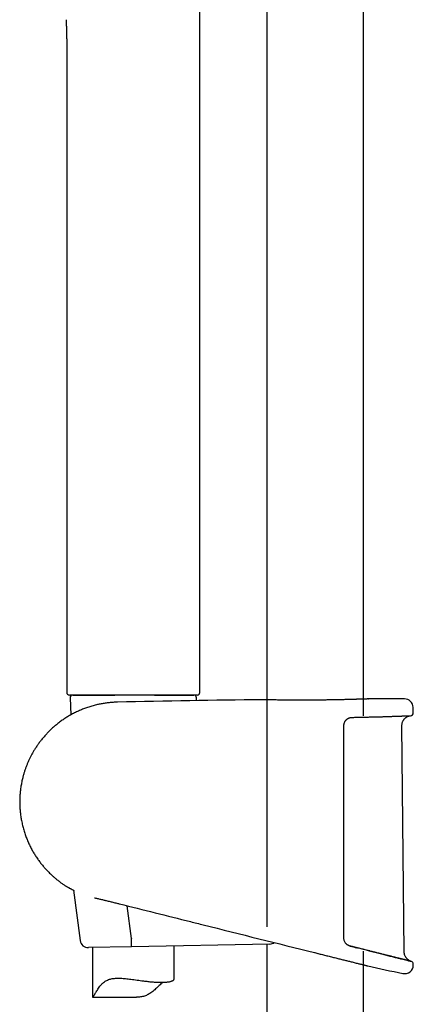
# Model space of a CAD drawing. Header units: millimetres. Extents: x 8 to 1577, y 12 to 2536.
# Tile 35 of 66: x 423 to 495, y 1906 to 2087. Entities that reach past the tile are written whole.
import ezdxf

# ---------------------------------------------------------------- set-up
doc = ezdxf.new("R2010")
doc.units = ezdxf.units.MM

msp = doc.modelspace()

# ---------------------------------------------------------------- linework, layer by layer
at = {"color": 7, "linetype": 'Continuous', "lineweight": 30}
for p, q in [((468.25, 2315.56), (468.25, 1919.89)), ((486.05, 1958.81), (486.05, 2315.56)), ((455.9, 1963.11), (455.9, 2090.74)), ((431.4, 2081.83), (431.4, 1963.11)), ((443.65, 1962.61), (431.9, 1962.61)), ((432.02, 1962.09), (432.16, 1958.96)), ((432.52, 1962.61), (440.27, 1962.61)), ((454.25, 1962.61), (433.06, 1962.61)), ((448.45, 1962.61), (443.65, 1962.61)), ((447.57, 1962.61), (454.78, 1962.61)), ((455.39, 1962.61), (448.45, 1962.61)), ((455.26, 1961.59), (455.28, 1962.09)), ((467.37, 1961.75), (467.39, 1961.75)), ((486.91, 1961.9), (486.92, 1961.9)), ((495.18, 1959.32), (495.16, 1960.34)), ((493.52, 1915.28), (493.1, 1956.99)), ((432.67, 1926.64), (433.89, 1917.35)), ((443.32, 1917.71), (442.53, 1923.77)), ((468.8, 1916.72), (443.31, 1916.2)), ((443.32, 1917.71), (443.32, 1917.7)), ((468.25, 1916.7), (468.25, 1429.02)), ((443.31, 1916.2), (435.4, 1916.05)), ((436.15, 1916.06), (436.15, 1906.93)), ((451.15, 1910.23), (451.15, 1916.36)), ((477.03, 1915.13), (477.06, 1915.13)), ((477.03, 1915.13), (477.03, 1915.13)), ((477.06, 1915.13), (477.63, 1914.98)), ((477.63, 1914.98), (477.7, 1914.97)), ((486.05, 1429.99), (486.05, 1915.42)), ((486.8, 1912.69), (486.8, 1912.69)), ((436.16, 1906.93), (444.26, 1906.93))]:
    msp.add_line(p, q, dxfattribs=at)
at = {"color": 7, "linetype": 'Continuous', "lineweight": 30, "flags": 128}
msp.add_lwpolyline([(495.19, 1912.83), (495.19, 1912.86), (495.19, 1912.88), (495.19, 1912.91), (495.19, 1912.93), (495.19, 1912.96), (495.19, 1912.98), (495.19, 1913.01), (495.19, 1913.03)], dxfattribs=at)
at = {"color": 7, "linetype": 'Continuous', "lineweight": 30}
for centre, radius, start, end in [((431.9, 1963.11), 0.5, 180, 270), ((432.52, 1962.11), 0.5, 90, 182.4813), ((454.78, 1962.11), 0.5, 357.5187, 90), ((455.4, 1963.11), 0.5, 270, 0.0029), ((495.15, -486.71), 2448.62, 90.65006, 91.2732), ((495.15, -486.71), 2448.62, 90.03715, 90.1925), ((493.56, 1960.31), 1.6, 1.1109, 90.0371), ((494.68, 1959.31), 0.5, 272.2325, 1.0644), ((435.37, 1917.55), 1.5, 187.4492, 271.15), ((468.77, 1918.22), 1.5, 271.15, 304.644), ((494.69, 1913.04), 0.5, 358.9739, 76.0038), ((576.05, 2310.07), 407.28, 257.3436, 258.2718), ((493.59, 1912.86), 1.6, 258.2703, 358.9492)]:
    msp.add_arc(centre, radius, start, end, dxfattribs=at)
for points, knots in [([(431.28, 2087.1), (431.28, 2087.02), (431.29, 2086.88), (431.3, 2086.68), (431.31, 2086.53), (431.31, 2086.4), (431.32, 2086.23), (431.33, 2086), (431.34, 2085.68), (431.36, 2085.31), (431.37, 2084.91), (431.38, 2084.53), (431.38, 2084.17), (431.39, 2083.85), (431.39, 2083.54), (431.4, 2083.26), (431.4, 2083.02), (431.4, 2082.86), (431.4, 2082.75), (431.4, 2082.69), (431.4, 2082.6), (431.4, 2082.47), (431.4, 2082.3), (431.4, 2082.08), (431.4, 2081.92), (431.4, 2081.83)], [0, 0, 0, 0, 0.046081, 0.083375, 0.111809, 0.133567, 0.156486, 0.206881, 0.264413, 0.339875, 0.415724, 0.491392, 0.555741, 0.618982, 0.677129, 0.729744, 0.776606, 0.815275, 0.823947, 0.836084, 0.852558, 0.873369, 0.907866, 0.950077, 1, 1, 1, 1]), ([(455.89, 1963.11), (455.89, 1963.11), (455.9, 1963.11), (455.9, 1963.11), (455.9, 1963.11), (455.9, 1963.11)], [0, 0, 0, 0, 0.00012, 0.914356, 1, 1, 1, 1]), ([(440.74, 1961.3), (440.67, 1961.3), (440.35, 1961.3), (439.77, 1961.26), (439.02, 1961.19), (438.29, 1961.09), (437.57, 1960.96), (436.82, 1960.8), (436.05, 1960.6), (435.25, 1960.35), (434.49, 1960.07), (433.75, 1959.76), (433.02, 1959.42), (432.29, 1959.04), (431.57, 1958.63), (430.89, 1958.19), (430.25, 1957.74), (429.64, 1957.27), (429.08, 1956.8), (428.55, 1956.32), (428.06, 1955.84), (427.58, 1955.33), (427.11, 1954.81), (426.66, 1954.26), (426.25, 1953.71), (425.88, 1953.17), (425.53, 1952.65), (425.22, 1952.13), (424.94, 1951.63), (424.68, 1951.12), (424.43, 1950.6), (424.2, 1950.07), (423.99, 1949.55), (423.79, 1949.01), (423.61, 1948.47), (423.44, 1947.93), (423.28, 1947.3), (423.12, 1946.6), (422.97, 1945.81), (422.87, 1945.02), (422.79, 1944.23), (422.75, 1943.43), (422.75, 1942.63), (422.78, 1941.84), (422.84, 1941.04), (422.94, 1940.25), (423.08, 1939.43), (423.26, 1938.6), (423.48, 1937.76), (423.74, 1936.94), (424.03, 1936.15), (424.35, 1935.4), (424.69, 1934.68), (425.05, 1933.99), (425.44, 1933.33), (425.84, 1932.7), (426.26, 1932.09), (426.7, 1931.51), (427.16, 1930.96), (427.62, 1930.44), (428.04, 1930), (428.42, 1929.63), (428.76, 1929.31), (429.14, 1928.97), (429.55, 1928.63), (429.99, 1928.28), (430.46, 1927.94), (430.86, 1927.66), (431.1, 1927.5), (431.18, 1927.45)], [0, 0, 0, 0, 0.004385, 0.020751, 0.036863, 0.052721, 0.068325, 0.083676, 0.101761, 0.11948, 0.136833, 0.153822, 0.170446, 0.188632, 0.206361, 0.223631, 0.240443, 0.256796, 0.272411, 0.287584, 0.302316, 0.316606, 0.332309, 0.347442, 0.362004, 0.375994, 0.389414, 0.402263, 0.41454, 0.426247, 0.438928, 0.451094, 0.463244, 0.475396, 0.48755, 0.499706, 0.511863, 0.528884, 0.545907, 0.562932, 0.579961, 0.596993, 0.614029, 0.631069, 0.648112, 0.665157, 0.682205, 0.701127, 0.719709, 0.73795, 0.75585, 0.773411, 0.790326, 0.806911, 0.823167, 0.839093, 0.85497, 0.870506, 0.885702, 0.900556, 0.91507, 0.924598, 0.934721, 0.945463, 0.956824, 0.968806, 0.981407, 0.994013, 1, 1, 1, 1]), ([(467.47, 1961.75), (467.46, 1961.75), (467.44, 1961.75), (467.41, 1961.75), (467.39, 1961.75), (467.39, 1961.75), (467.39, 1961.75), (467.39, 1961.75)], [0, 0, 0, 0, 0.176237, 0.427608, 0.679828, 0.89079, 1, 1, 1, 1]), ([(478.44, 1961.69), (478.29, 1961.69), (477.92, 1961.69), (477.33, 1961.68), (476.67, 1961.68), (476.02, 1961.67), (475.36, 1961.67), (474.72, 1961.67), (474.09, 1961.67), (473.47, 1961.67), (472.86, 1961.68), (472.28, 1961.68), (471.72, 1961.69), (471.18, 1961.69), (470.67, 1961.7), (470.19, 1961.7), (469.75, 1961.71), (469.33, 1961.72), (468.95, 1961.72), (468.61, 1961.73), (468.31, 1961.73), (468.04, 1961.74), (467.82, 1961.74), (467.65, 1961.75), (467.52, 1961.75), (467.48, 1961.75), (467.46, 1961.75)], [0, 0, 0, 0, 0.029383, 0.072446, 0.115459, 0.158325, 0.201176, 0.244174, 0.287221, 0.33022, 0.373071, 0.415937, 0.45895, 0.502012, 0.545025, 0.587891, 0.630792, 0.673839, 0.716936, 0.759984, 0.802885, 0.845807, 0.888876, 0.931995, 0.975064, 1, 1, 1, 1]), ([(480.79, 1961.73), (480.75, 1961.73), (480.61, 1961.72), (480.37, 1961.72), (480.06, 1961.72), (479.74, 1961.71), (479.42, 1961.71), (479.09, 1961.7), (478.77, 1961.7), (478.55, 1961.69), (478.44, 1961.69)], [0, 0, 0, 0, 0.046252, 0.182052, 0.318228, 0.454691, 0.591343, 0.728085, 0.864796, 1, 1, 1, 1]), ([(482.17, 1961.76), (482.03, 1961.75), (481.71, 1961.75), (481.25, 1961.74), (480.92, 1961.73), (480.79, 1961.73)], [0, 0, 0, 0, 0.303398, 0.733285, 1, 1, 1, 1]), ([(484.99, 1961.83), (484.95, 1961.83), (484.85, 1961.83), (484.66, 1961.82), (484.45, 1961.82), (484.23, 1961.81), (483.99, 1961.8), (483.75, 1961.8), (483.5, 1961.79), (483.25, 1961.78), (482.98, 1961.78), (482.71, 1961.77), (482.44, 1961.76), (482.25, 1961.76), (482.16, 1961.76)], [0, 0, 0, 0, 0.0540929, 0.1393373, 0.2249171, 0.3107809, 0.3968755, 0.483144, 0.5695265, 0.6559608, 0.7423682, 0.8286802, 0.9148351, 1, 1, 1, 1]), ([(486.88, 1961.9), (486.87, 1961.9), (486.83, 1961.89), (486.73, 1961.89), (486.58, 1961.88), (486.38, 1961.88), (486.14, 1961.87), (485.86, 1961.86), (485.54, 1961.85), (485.25, 1961.84), (485.06, 1961.83), (485, 1961.83)], [0, 0, 0, 0, 0.085893, 0.209018, 0.332002, 0.454569, 0.577095, 0.700039, 0.823124, 0.946068, 1, 1, 1, 1]), ([(486.91, 1961.9), (486.91, 1961.9), (486.9, 1961.9), (486.9, 1961.9), (486.88, 1961.9), (486.87, 1961.9), (486.87, 1961.9)], [0, 0, 0, 0, 0.204145, 0.56175, 0.937139, 1, 1, 1, 1]), ([(482.67, 1957.83), (482.67, 1957.83), (482.7, 1957.87), (482.76, 1957.94), (482.85, 1958.04), (482.94, 1958.13), (483.05, 1958.21), (483.16, 1958.28), (483.27, 1958.34), (483.39, 1958.39), (483.52, 1958.44), (483.65, 1958.47), (483.78, 1958.49), (483.88, 1958.5), (483.94, 1958.5), (483.95, 1958.5)], [0, 0, 0, 0, 0.009097, 0.092775, 0.176008, 0.258802, 0.343107, 0.429457, 0.5173, 0.606225, 0.695752, 0.785372, 0.875261, 0.967248, 1, 1, 1, 1]), ([(483.95, 1958.5), (483.98, 1958.5), (484.14, 1958.5), (484.44, 1958.51), (484.84, 1958.52), (485.24, 1958.53), (485.63, 1958.53), (486.01, 1958.54), (486.39, 1958.55), (486.77, 1958.56), (487.13, 1958.57), (487.5, 1958.58), (487.85, 1958.59), (488.2, 1958.6), (488.54, 1958.61), (488.88, 1958.62), (489.2, 1958.62), (489.52, 1958.63), (489.83, 1958.64), (490.14, 1958.65), (490.43, 1958.66), (490.72, 1958.67), (490.99, 1958.68), (491.26, 1958.69), (491.52, 1958.7), (491.77, 1958.71), (492.01, 1958.71), (492.25, 1958.72), (492.47, 1958.73), (492.68, 1958.74), (492.88, 1958.74), (493.07, 1958.75), (493.25, 1958.76), (493.43, 1958.76), (493.59, 1958.77), (493.74, 1958.77), (493.88, 1958.78), (494.01, 1958.79), (494.12, 1958.79), (494.23, 1958.79), (494.33, 1958.8), (494.41, 1958.8), (494.49, 1958.8), (494.55, 1958.81), (494.61, 1958.81), (494.65, 1958.81), (494.68, 1958.81), (494.69, 1958.81), (494.7, 1958.81), (494.7, 1958.81), (494.7, 1958.81)], [0, 0, 0, 0, 0.004074, 0.025759, 0.047377, 0.068886, 0.090254, 0.111787, 0.133365, 0.154911, 0.176447, 0.197991, 0.219559, 0.241171, 0.26284, 0.284386, 0.305908, 0.327483, 0.349089, 0.370705, 0.392304, 0.413863, 0.435361, 0.456843, 0.478378, 0.499973, 0.521608, 0.543259, 0.564901, 0.586509, 0.608061, 0.629518, 0.651052, 0.672594, 0.694104, 0.7156, 0.737105, 0.75863, 0.780197, 0.801826, 0.823322, 0.844817, 0.866415, 0.888072, 0.909745, 0.931378, 0.952921, 0.974312, 0.99204, 1, 1, 1, 1]), ([(493.1, 1956.99), (493.1, 1957.08), (493.11, 1957.25), (493.16, 1957.49), (493.23, 1957.69), (493.31, 1957.87), (493.39, 1958.01), (493.48, 1958.12), (493.55, 1958.22), (493.64, 1958.32), (493.75, 1958.41), (493.87, 1958.51), (494, 1958.59), (494.14, 1958.67), (494.3, 1958.73), (494.48, 1958.78), (494.61, 1958.8), (494.68, 1958.81)], [0, 0, 0, 0, 0.101298, 0.193148, 0.275135, 0.347206, 0.409634, 0.462672, 0.508041, 0.552551, 0.611797, 0.670926, 0.731148, 0.785588, 0.849912, 0.92358, 1, 1, 1, 1]), ([(494.59, 1958.81), (494.61, 1958.81), (494.66, 1958.81), (494.67, 1958.81), (494.67, 1958.81)], [0, 0, 0, 0, 0.370446, 1, 1, 1, 1]), ([(482.66, 1957.83), (482.66, 1957.82), (482.62, 1957.77), (482.55, 1957.66), (482.48, 1957.52), (482.42, 1957.36), (482.38, 1957.2), (482.35, 1957.04), (482.35, 1956.93), (482.35, 1956.87)], [0, 0, 0, 0, 0.035396, 0.196145, 0.356956, 0.517974, 0.679012, 0.839768, 1, 1, 1, 1]), ([(482.35, 1956.87), (482.35, 1956.54), (482.35, 1954.87), (482.35, 1951.87), (482.35, 1947.87), (482.35, 1943.87), (482.35, 1939.87), (482.35, 1935.71), (482.35, 1931.38), (482.35, 1926.9), (482.35, 1922.41), (482.35, 1919.42), (482.35, 1917.92)], [0, 0, 0, 0, 0.025673, 0.128366, 0.231058, 0.333752, 0.436448, 0.539147, 0.654356, 0.769567, 0.884783, 1, 1, 1, 1]), ([(431.18, 1927.45), (431.18, 1927.45), (431.18, 1927.45), (431.2, 1927.43), (431.24, 1927.41), (431.29, 1927.38), (431.36, 1927.34), (431.43, 1927.3), (431.45, 1927.29)], [0, 0, 0, 0, 0.154022, 0.308045, 0.463213, 0.618382, 0.869606, 1, 1, 1, 1]), ([(431.46, 1927.28), (431.49, 1927.27), (431.53, 1927.24), (431.62, 1927.19), (431.72, 1927.14), (431.82, 1927.08), (431.94, 1927.01), (432.07, 1926.95), (432.2, 1926.87), (432.35, 1926.8), (432.51, 1926.72), (432.64, 1926.65), (432.72, 1926.62), (432.74, 1926.61)], [0, 0, 0, 0, 0.0870492, 0.1803894, 0.2752421, 0.3714815, 0.4689098, 0.5673472, 0.6666154, 0.7665301, 0.8669658, 0.9670038, 1, 1, 1, 1]), ([(436.51, 1925.25), (436.52, 1925.24), (436.64, 1925.21), (436.86, 1925.16), (437.17, 1925.09), (437.48, 1925.01), (437.8, 1924.94), (438.12, 1924.86), (438.41, 1924.79), (438.6, 1924.75), (438.68, 1924.73)], [0, 0, 0, 0, 0.021321, 0.168355, 0.31517, 0.461288, 0.606289, 0.75037, 0.888149, 1, 1, 1, 1]), ([(438.68, 1924.73), (438.8, 1924.7), (439.15, 1924.61), (439.73, 1924.47), (440.32, 1924.32), (440.69, 1924.23), (440.83, 1924.2)], [0, 0, 0, 0, 0.180297, 0.490719, 0.807023, 1, 1, 1, 1]), ([(440.83, 1924.2), (440.9, 1924.18), (440.99, 1924.16), (441.08, 1924.13), (441.1, 1924.13)], [0, 0, 0, 0, 0.7374307, 1, 1, 1, 1]), ([(441.1, 1924.13), (441.11, 1924.13), (445.47, 1923.03), (449.84, 1921.94), (454.19, 1920.85)], [0, 0, 0, 0, 0.001727, 1, 1, 1, 1]), ([(454.18, 1920.85), (454.97, 1920.65), (462.58, 1918.74), (470.2, 1916.84), (477.03, 1915.13)], [0, 0, 0, 0, 0.103193, 1, 1, 1, 1]), ([(443.31, 1916.2), (443.31, 1916.2), (443.31, 1916.2), (443.31, 1916.21), (443.32, 1916.24), (443.32, 1916.31), (443.33, 1916.43), (443.33, 1916.58), (443.33, 1916.76), (443.33, 1916.97), (443.33, 1917.2), (443.33, 1917.45), (443.32, 1917.62), (443.32, 1917.7)], [0, 0, 0, 0, 0.0134313, 0.0770327, 0.141278, 0.2471222, 0.3560333, 0.4618393, 0.5707112, 0.6764997, 0.7853548, 0.8911433, 1, 1, 1, 1]), ([(482.35, 1917.92), (482.35, 1917.84), (482.36, 1917.67), (482.42, 1917.42), (482.52, 1917.18), (482.61, 1917.04), (482.66, 1916.97)], [0, 0, 0, 0, 0.244516, 0.49591, 0.744636, 1, 1, 1, 1]), ([(483.59, 1916.34), (483.57, 1916.34), (483.5, 1916.36), (483.39, 1916.4), (483.27, 1916.45), (483.15, 1916.52), (483.04, 1916.59), (482.93, 1916.67), (482.83, 1916.76), (482.74, 1916.86), (482.69, 1916.93), (482.66, 1916.97), (482.66, 1916.97)], [0, 0, 0, 0, 0.065791, 0.186561, 0.306226, 0.424394, 0.540758, 0.655131, 0.767466, 0.877875, 0.986942, 1, 1, 1, 1]), ([(477.7, 1914.97), (477.82, 1914.94), (478.07, 1914.87), (478.46, 1914.78), (478.87, 1914.67), (479.29, 1914.57), (479.7, 1914.47), (480.11, 1914.36), (480.52, 1914.26), (480.91, 1914.16), (481.3, 1914.07), (481.67, 1913.97), (482.04, 1913.88), (482.4, 1913.79), (482.75, 1913.7), (483.1, 1913.62), (483.43, 1913.53), (483.78, 1913.45), (484.14, 1913.36), (484.51, 1913.26), (484.87, 1913.17), (485.2, 1913.09), (485.5, 1913.02), (485.74, 1912.96), (485.93, 1912.91), (486.08, 1912.87), (486.22, 1912.84), (486.37, 1912.8), (486.52, 1912.76), (486.65, 1912.73), (486.73, 1912.71), (486.78, 1912.7), (486.81, 1912.69), (486.82, 1912.69), (486.81, 1912.69), (486.81, 1912.69)], [0, 0, 0, 0, 0.023545, 0.052473, 0.08145, 0.110728, 0.140057, 0.169692, 0.199381, 0.22922, 0.257945, 0.286814, 0.315734, 0.344966, 0.374251, 0.403854, 0.433515, 0.463332, 0.498568, 0.537594, 0.576756, 0.616331, 0.656051, 0.692421, 0.718123, 0.743824, 0.76969, 0.795556, 0.837384, 0.879392, 0.914668, 0.941425, 0.968181, 0.995128, 1, 1, 1, 1]), ([(483.58, 1916.34), (483.99, 1916.23), (484.4, 1916.13), (484.78, 1916.04), (484.78, 1916.04)], [0, 0, 0, 0, 0.9992471, 1, 1, 1, 1]), ([(484.79, 1916.03), (484.73, 1916.05), (484.54, 1916.1), (484.2, 1916.18), (483.86, 1916.27), (483.66, 1916.32), (483.59, 1916.33)], [0, 0, 0, 0, 0.155051, 0.494853, 0.835501, 1, 1, 1, 1]), ([(485.94, 1915.75), (485.89, 1915.76), (485.71, 1915.8), (485.4, 1915.88), (485.07, 1915.96), (484.86, 1916.02), (484.79, 1916.03)], [0, 0, 0, 0, 0.134696, 0.474668, 0.815028, 1, 1, 1, 1]), ([(487.05, 1915.47), (487, 1915.48), (486.84, 1915.52), (486.55, 1915.59), (486.23, 1915.67), (486.02, 1915.73), (485.94, 1915.75)], [0, 0, 0, 0, 0.116419, 0.453984, 0.794524, 1, 1, 1, 1]), ([(487.04, 1915.47), (487.39, 1915.38), (488.1, 1915.2), (489.1, 1914.95), (490.04, 1914.72), (490.9, 1914.5), (491.69, 1914.31), (492.4, 1914.13), (493.02, 1913.97), (493.56, 1913.84), (494, 1913.73), (494.35, 1913.64), (494.61, 1913.58), (494.75, 1913.54), (494.81, 1913.53), (494.79, 1913.53), (494.79, 1913.53)], [0, 0, 0, 0, 0.076607, 0.153986, 0.230921, 0.307447, 0.383994, 0.461002, 0.53836, 0.615099, 0.691611, 0.768349, 0.845716, 0.922747, 0.999344, 1, 1, 1, 1]), ([(488.1, 1915.2), (488.07, 1915.21), (487.92, 1915.25), (487.64, 1915.32), (487.33, 1915.4), (487.13, 1915.45), (487.05, 1915.47)], [0, 0, 0, 0, 0.105031, 0.443318, 0.780484, 1, 1, 1, 1]), ([(489.11, 1914.95), (489.08, 1914.96), (488.94, 1914.99), (488.68, 1915.06), (488.38, 1915.13), (488.18, 1915.18), (488.1, 1915.2)], [0, 0, 0, 0, 0.097086, 0.431735, 0.767779, 1, 1, 1, 1]), ([(490.04, 1914.72), (490.02, 1914.73), (489.89, 1914.76), (489.65, 1914.82), (489.37, 1914.89), (489.18, 1914.93), (489.11, 1914.95)], [0, 0, 0, 0, 0.091151, 0.427123, 0.763215, 1, 1, 1, 1]), ([(494.78, 1913.54), (494.7, 1913.56), (494.56, 1913.62), (494.38, 1913.72), (494.24, 1913.82), (494.14, 1913.9), (494.07, 1913.97), (494.01, 1914.03), (493.95, 1914.11), (493.87, 1914.21), (493.78, 1914.35), (493.7, 1914.5), (493.62, 1914.67), (493.57, 1914.86), (493.53, 1915.06), (493.52, 1915.2), (493.52, 1915.28)], [0, 0, 0, 0, 0.103616, 0.195164, 0.274107, 0.324665, 0.367511, 0.402443, 0.437278, 0.495555, 0.567741, 0.654122, 0.72832, 0.81059, 0.901059, 1, 1, 1, 1]), ([(490.9, 1914.5), (490.88, 1914.51), (490.77, 1914.54), (490.55, 1914.59), (490.29, 1914.66), (490.12, 1914.7), (490.04, 1914.72)], [0, 0, 0, 0, 0.0844, 0.419482, 0.755116, 1, 1, 1, 1]), ([(491.69, 1914.31), (491.67, 1914.31), (491.57, 1914.34), (491.37, 1914.39), (491.13, 1914.45), (490.97, 1914.49), (490.9, 1914.5)], [0, 0, 0, 0, 0.080986, 0.415392, 0.749843, 1, 1, 1, 1]), ([(492.4, 1914.13), (492.38, 1914.13), (492.29, 1914.16), (492.11, 1914.2), (491.9, 1914.26), (491.75, 1914.29), (491.69, 1914.31)], [0, 0, 0, 0, 0.090401, 0.422108, 0.752285, 1, 1, 1, 1]), ([(493.03, 1913.97), (493.01, 1913.98), (492.93, 1914), (492.77, 1914.04), (492.58, 1914.08), (492.46, 1914.12), (492.4, 1914.13)], [0, 0, 0, 0, 0.096469, 0.42699, 0.75848, 1, 1, 1, 1]), ([(493.57, 1913.84), (493.55, 1913.84), (493.48, 1913.86), (493.35, 1913.89), (493.19, 1913.93), (493.08, 1913.96), (493.03, 1913.97)], [0, 0, 0, 0, 0.102662, 0.435254, 0.76569, 1, 1, 1, 1]), ([(494.01, 1913.73), (493.99, 1913.73), (493.94, 1913.75), (493.83, 1913.77), (493.69, 1913.81), (493.6, 1913.83), (493.57, 1913.84)], [0, 0, 0, 0, 0.1094566, 0.4399119, 0.77096, 1, 1, 1, 1]), ([(494.36, 1913.64), (494.34, 1913.64), (494.3, 1913.66), (494.21, 1913.68), (494.11, 1913.7), (494.04, 1913.72), (494.01, 1913.73)], [0, 0, 0, 0, 0.121768, 0.451051, 0.780045, 1, 1, 1, 1]), ([(494.61, 1913.58), (494.6, 1913.58), (494.57, 1913.59), (494.51, 1913.6), (494.43, 1913.62), (494.38, 1913.64), (494.36, 1913.64)], [0, 0, 0, 0, 0.140709, 0.468021, 0.794645, 1, 1, 1, 1]), ([(494.76, 1913.54), (494.76, 1913.54), (494.74, 1913.55), (494.7, 1913.56), (494.66, 1913.57), (494.62, 1913.58), (494.61, 1913.58)], [0, 0, 0, 0, 0.154178, 0.483166, 0.812293, 1, 1, 1, 1]), ([(494.81, 1913.53), (494.81, 1913.53), (494.81, 1913.53), (494.8, 1913.53), (494.78, 1913.53), (494.77, 1913.54), (494.76, 1913.54)], [0, 0, 0, 0, 0.171432, 0.498381, 0.825881, 1, 1, 1, 1]), ([(494.81, 1913.53), (494.81, 1913.53), (494.81, 1913.53), (494.8, 1913.53), (494.79, 1913.53), (494.78, 1913.54), (494.77, 1913.54)], [0, 0, 0, 0, 0.105224, 0.528662, 0.952982, 1, 1, 1, 1]), ([(436.15, 1906.93), (436.15, 1906.93), (436.15, 1906.92), (436.16, 1906.93), (436.19, 1906.96), (436.24, 1907), (436.3, 1907.07), (436.37, 1907.17), (436.46, 1907.3), (436.55, 1907.44), (436.65, 1907.61), (436.78, 1907.82), (436.94, 1908.09), (437.15, 1908.41), (437.38, 1908.75), (437.61, 1909.06), (437.84, 1909.32), (438.03, 1909.51), (438.23, 1909.69), (438.47, 1909.86), (438.76, 1910.02), (439.09, 1910.16), (439.43, 1910.27), (439.79, 1910.34), (440.17, 1910.39), (440.56, 1910.42), (440.96, 1910.42), (441.36, 1910.41), (441.79, 1910.39), (442.24, 1910.35), (442.72, 1910.3), (443.23, 1910.23), (443.78, 1910.16), (444.36, 1910.08), (444.94, 1910), (445.46, 1909.93), (445.92, 1909.87), (446.32, 1909.82), (446.72, 1909.78), (447.1, 1909.75), (447.48, 1909.71), (447.84, 1909.69), (448.18, 1909.67), (448.5, 1909.66), (448.81, 1909.66), (449.1, 1909.66), (449.38, 1909.67), (449.67, 1909.69), (449.95, 1909.72), (450.21, 1909.76), (450.43, 1909.8), (450.61, 1909.85), (450.78, 1909.91), (450.92, 1909.97), (451.03, 1910.04), (451.1, 1910.11), (451.14, 1910.17), (451.15, 1910.21), (451.15, 1910.23)], [0, 0, 0, 0, 0.0021606, 0.0206383, 0.0343614, 0.0481722, 0.0620807, 0.0761089, 0.0898196, 0.103629, 0.1175111, 0.1314517, 0.1527908, 0.1742105, 0.197806, 0.2214592, 0.2370059, 0.2525922, 0.2630201, 0.2805526, 0.2982338, 0.3160626, 0.33405, 0.3515536, 0.3691871, 0.3869334, 0.4047889, 0.422189, 0.4396651, 0.4590221, 0.4784663, 0.499154, 0.5228203, 0.5466255, 0.5706433, 0.5949521, 0.6122253, 0.6295541, 0.6470436, 0.6645925, 0.6822038, 0.6998774, 0.7165975, 0.7333719, 0.750301, 0.7672867, 0.7843303, 0.8014315, 0.8232221, 0.8434603, 0.863792, 0.8821387, 0.9005527, 0.9228056, 0.9434667, 0.9642198, 0.9829422, 1, 1, 1, 1]), ([(449.1, 1909.67), (449.04, 1909.61), (448.87, 1909.48), (448.6, 1909.23), (448.28, 1908.93), (447.95, 1908.61), (447.6, 1908.29), (447.24, 1907.99), (446.89, 1907.72), (446.56, 1907.51), (446.24, 1907.33), (445.89, 1907.18), (445.54, 1907.07), (445.16, 1906.99), (444.78, 1906.95), (444.48, 1906.93), (444.31, 1906.93), (444.26, 1906.93)], [0, 0, 0, 0, 0.052104, 0.132035, 0.212315, 0.296936, 0.381728, 0.463136, 0.544836, 0.606092, 0.667703, 0.729787, 0.792536, 0.853903, 0.915879, 0.978352, 1, 1, 1, 1])]:
    msp.add_open_spline(points, degree=3, knots=knots, dxfattribs=at)

doc.saveas('drawing.dxf')
